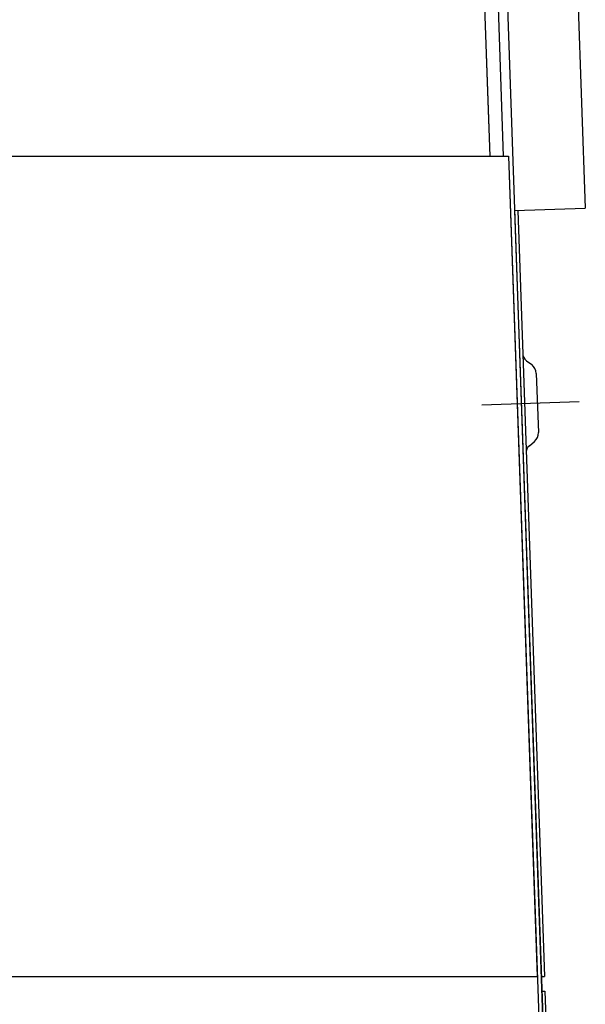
# Model space of a CAD drawing. Header units: millimetres. Extents: x 96940 to 101272, y 432237 to 434659.
# Tile 61 of 256: x 97676.937 to 97677.256, y 432611.738 to 432612.293. Entities that reach past the tile are written whole.
import ezdxf

# ---------------------------------------------------------------- set-up
doc = ezdxf.new("R2010")
doc.units = ezdxf.units.MM
doc.layers.add('citadis', color=7, linetype='Continuous')

msp = doc.modelspace()

# ---------------------------------------------------------------- linework, layer by layer
at = {"layer": 'citadis', "color": 7}
for p, q in [((97677.14585113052, 432613.8344643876), (97677.20235847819, 432612.2163057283)), ((97677.14585113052, 432613.8344643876), (97677.20126832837, 432612.2475242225)), ((97677.1535158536, 432613.8336573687), (97677.20999502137, 432612.2163058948)), ((97677.1587157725, 432613.833838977), (97677.24347964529, 432611.4065196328)), ((97677.25029639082, 432612.358580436), (97677.25628871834, 432612.1869833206)), ((97677.20126832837, 432612.2475242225), (97677.20235847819, 432612.2163057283)), ((97676.89949941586, 432612.2163057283), (97676.93721177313, 432612.2163057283)), ((97676.93721177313, 432612.2163057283), (97676.97890998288, 432612.2163057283)), ((97676.94193962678, 432612.2163058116), (97676.9490691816, 432612.2163058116)), ((97676.9490691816, 432612.2163058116), (97676.97442950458, 432612.2163058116)), ((97676.97890998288, 432612.2163057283), (97676.9809209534, 432612.2163057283)), ((97676.9797599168, 432612.2163058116), (97676.9809209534, 432612.2163058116)), ((97676.9809209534, 432612.2163058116), (97677.0118139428, 432612.2163058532)), ((97677.0118139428, 432612.2163058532), (97677.015939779, 432612.2163058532)), ((97677.0118139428, 432612.2163057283), (97677.01898628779, 432612.2163057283)), ((97677.01898628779, 432612.2163057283), (97677.05743523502, 432612.2163057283)), ((97677.0258848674, 432612.2163058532), (97677.04174573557, 432612.2163058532)), ((97677.04174573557, 432612.2163058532), (97677.05144057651, 432612.2163058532)), ((97677.05743523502, 432612.2163057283), (97677.09425162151, 432612.2163057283)), ((97677.06254994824, 432612.2163058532), (97677.07071383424, 432612.2163058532)), ((97677.07071383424, 432612.2163058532), (97677.08810378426, 432612.2163058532)), ((97677.09425162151, 432612.2163057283), (97677.09871603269, 432612.2163057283)), ((97677.09871603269, 432612.2163058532), (97677.12574999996, 432612.2163058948)), ((97677.12574999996, 432612.2163058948), (97677.12769649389, 432612.2163058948)), ((97677.12574999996, 432612.2163057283), (97677.12943049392, 432612.2163057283)), ((97677.12943049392, 432612.2163057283), (97677.16296706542, 432612.2163057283)), ((97677.13476173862, 432612.2163058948), (97677.15181361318, 432612.2163058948)), ((97677.15181361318, 432612.2163058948), (97677.15849782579, 432612.2163058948)), ((97677.16296706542, 432612.2163057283), (97677.1948567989, 432612.2163057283)), ((97677.16808481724, 432612.2163058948), (97677.17690483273, 432612.2163058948)), ((97677.17690483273, 432612.2163058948), (97677.18910984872, 432612.2163058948)), ((97677.1948567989, 432612.2163057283), (97677.20102157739, 432612.2163057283)), ((97677.19846186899, 432612.2163058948), (97677.20102157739, 432612.2163058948)), ((97677.20102157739, 432612.2163058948), (97677.21299957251, 432612.2163058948)), ((97677.20675300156, 432612.2163058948), (97677.21299961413, 432612.2163058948)), ((97677.21299961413, 432612.2163058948), (97677.24118883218, 432611.4091210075)), ((97677.21299961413, 432612.2163058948), (97677.21300161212, 432612.2163058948)), ((97677.21300161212, 432612.2163057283), (97677.22917250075, 432611.7532315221)), ((97677.21627410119, 432612.1855859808), (97677.25628871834, 432612.1869833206)), ((97677.21633370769, 432612.185588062), (97677.24332122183, 432611.4127668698)), ((97677.21810317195, 432612.185649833), (97677.23320081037, 432611.753309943)), ((97677.22302757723, 432612.1008091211), (97677.22599907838, 432612.0986062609)), ((97677.22860469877, 432612.0936484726), (97677.229767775, 432612.0603422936)), ((97677.19786609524, 432612.0759016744), (97677.25275624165, 432612.0778184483)), ((97677.224703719, 432612.0528100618), (97677.22751434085, 432612.0552148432)), ((97676.91637825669, 432611.7532314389), (97676.99508091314, 432611.7532314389)), ((97676.95338266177, 432611.7532314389), (97677.1307339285, 432611.7532314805)), ((97676.99774967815, 432611.7532314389), (97677.03044659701, 432611.7532314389)), ((97677.03515717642, 432611.7532314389), (97677.22917146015, 432611.7532314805)), ((97677.14560138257, 432611.7532314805), (97677.22917146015, 432611.7532314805)), ((97677.23143138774, 432611.7532481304), (97677.23320081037, 432611.753309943)), ((97677.23172001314, 432611.7449828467), (97677.23348648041, 432611.7450445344)), ((97677.23172188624, 432611.7449282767), (97677.23349135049, 432611.7449900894)), ((97677.23348648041, 432611.7450445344), (97677.23348839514, 432611.7449899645)), ((97677.23349135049, 432611.7449900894), (97677.25114141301, 432611.239558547))]:
    msp.add_line(p, q, dxfattribs=at)
for centre, radius, start, end in [((97677.22612611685, 432612.1049889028), 0.005203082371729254, 181.9998570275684, 233.4495229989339), ((97677.22215683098, 432612.0934233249), 0.006451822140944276, 1.999847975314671, 53.4495229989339), ((97677.2233199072, 432612.0601171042), 0.006451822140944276, 310.5504770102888, 2.000151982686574), ((97677.22808630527, 432612.0488565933), 0.005203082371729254, 130.5504770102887, 182.0001430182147)]:
    msp.add_arc(centre, radius, start, end, dxfattribs=at)

doc.saveas('drawing.dxf')
